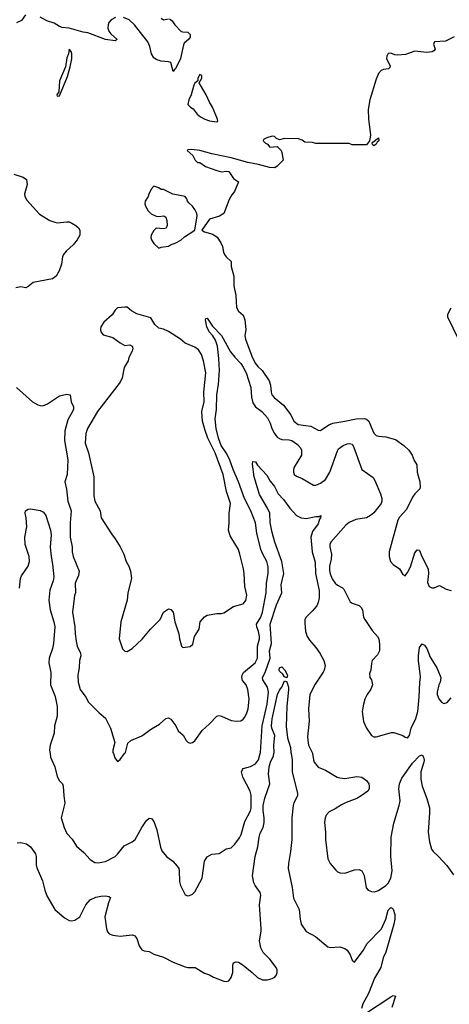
# Model space of a CAD drawing. Header units: inches. Extents: x 1473912 to 1647258, y 640388 to 773423.
# Tile 226 of 256: x 1495999 to 1499555, y 717926 to 726073. Entities that reach past the tile are written whole.
import ezdxf

# ---------------------------------------------------------------- set-up
doc = ezdxf.new("R2010")
doc.units = ezdxf.units.IN
doc.header["$MEASUREMENT"] = 0
doc.layers.add('B4791', color=7, linetype='Continuous')
doc.layers.add('B4792', color=7, linetype='Continuous')

msp = doc.modelspace()

# ---------------------------------------------------------------- linework, layer by layer
at = {"layer": 'B4791', "color": 5}
for points, elevation in [([(1495977.1, 719262.9), (1496010, 719265.5), (1496054.7, 719254.7), (1496088.7, 719228.7), (1496131.3, 719170), (1496135.9, 719150), (1496136.9, 719076.9), (1496142.6, 719050), (1496188.6, 718948.6), (1496206.2, 718870), (1496224.4, 718824.4), (1496289.1, 718709.1), (1496370, 718640.3), (1496410, 718618.4), (1496430, 718616.4), (1496456.9, 718623.1), (1496498.4, 718650), (1496546.9, 718750), (1496583, 718790), (1496630, 718812.7), (1496670, 718820.4), (1496710, 718824.9), (1496738, 718818), (1496750.8, 718810), (1496734.3, 718765.7), (1496705, 718650), (1496717.7, 718550), (1496726.1, 718526.1), (1496739.1, 718510), (1496770, 718498), (1496829.7, 718490.3), (1496930, 718501.6), (1496939, 718499), (1496952.3, 718492.3), (1496968, 718470), (1496987, 718410), (1497010, 718378), (1497030, 718368.2), (1497070, 718362), (1497110, 718340.5), (1497190, 718316.3), (1497270, 718274.9), (1497370, 718236.3), (1497390.6, 718230.6), (1497452, 718230), (1497530, 718184.9), (1497570, 718170.7), (1497604.7, 718150), (1497690, 718116.3), (1497710, 718113.4), (1497730, 718120.5), (1497750, 718146.8), (1497763, 718190), (1497764.5, 718250), (1497769.3, 718270), (1497790, 718278.8), (1497810, 718274.8), (1497850, 718250.6), (1497922.8, 718190), (1497966.6, 718146.6), (1498010, 718127.7), (1498050, 718128), (1498090, 718139.3), (1498110, 718150.7), (1498124.5, 718170), (1498131.6, 718190), (1498131.2, 718210), (1498122.7, 718230), (1498070, 718300.3), (1498014.5, 718354.5), (1497994.2, 718394.2), (1497984.2, 718450), (1497999.4, 718530), (1497999, 718550), (1497984.9, 718750), (1497995.4, 718830), (1497990, 718850.5), (1497947.7, 718907.7), (1497936.8, 718930), (1497926, 718990), (1497947.8, 719150), (1497971.2, 719230), (1497980.5, 719310), (1497990, 719341), (1498013.4, 719390), (1498022.8, 719430), (1498022.8, 719470), (1498013.7, 719530), (1498014.6, 719570), (1498028.1, 719631.9), (1498070.5, 719750), (1498059.9, 719830), (1498063.7, 719890), (1498074.4, 719930), (1498099.1, 719980.9), (1498103.9, 720000)], 720), ([(1496250.2, 720000), (1496254, 719970), (1496290.3, 719890.3), (1496310, 719811), (1496330, 719776.3), (1496353, 719750), (1496360.4, 719730), (1496363.7, 719650), (1496372.4, 719590), (1496343, 719470), (1496366.8, 719390), (1496390, 719338), (1496433.7, 719293.7), (1496470, 719234.8), (1496530, 719182.8), (1496583.1, 719123.1), (1496620.7, 719100.7), (1496650, 719096.4), (1496710, 719108.9), (1496790, 719150.3), (1496810, 719167.6), (1496863.8, 719236.2), (1496930.5, 719269.5), (1496955.4, 719290), (1497009.6, 719390), (1497050, 719446), (1497070, 719466), (1497090, 719464.7), (1497110, 719438), (1497135.3, 719370), (1497166, 719226), (1497176.7, 719196.7), (1497214.9, 719150), (1497268.2, 719110), (1497303.8, 719070), (1497315.5, 719050), (1497320.5, 719030), (1497323.4, 718943.4), (1497330.7, 718910), (1497370, 718831.3), (1497390, 718824.7), (1497405.4, 718825.4), (1497430, 718836), (1497450, 718858), (1497509.6, 718970.4), (1497529.6, 719110.4), (1497550, 719146), (1497590, 719167.3), (1497650, 719174.8), (1497707.2, 719212.8), (1497750, 719221), (1497779.3, 719250), (1497817.7, 719302.3), (1497832.3, 719330), (1497862.5, 719437.5), (1497910, 719526), (1497914.8, 719550), (1497916.1, 719610), (1497915.1, 719655.1), (1497906.6, 719690), (1497846.2, 719806.2), (1497835.8, 719850), (1497842.4, 719870), (1497850, 719877), (1497910, 719892.7), (1497950, 719916), (1497975, 719950), (1497990.3, 720000)], 740), ([(1496774.8, 720000), (1496786.4, 719966.4), (1496810, 719934), (1496830, 719952), (1496867.5, 720000)], 760), ([(1498245.8, 720000), (1498255.9, 719950), (1498255.3, 719850), (1498299.7, 719670), (1498299.7, 719650), (1498267.8, 719592.2), (1498262.3, 719570), (1498252.5, 719470), (1498251.8, 719290), (1498241.8, 719190), (1498223.2, 719090), (1498222.2, 719050), (1498253.5, 718893.5), (1498265, 718805), (1498311.5, 718711.5), (1498320.2, 718630), (1498329.3, 718589.3), (1498369.3, 718529.3), (1498447.1, 718487.1), (1498550, 718401.6), (1498570, 718394.9), (1498650, 718400.5), (1498690, 718387.3), (1498710, 718374.8), (1498735.6, 718335.6), (1498750.7, 718290.7), (1498770, 718276), (1498842, 718370), (1498874.7, 718430), (1498993.7, 718550), (1499029.8, 718630), (1499050, 718706), (1499070, 718726.8), (1499082, 718722), (1499090, 718712), (1499103.6, 718670), (1499104.2, 718630), (1499096.5, 718590), (1499030, 718357.2), (1499008.9, 718310), (1498987.4, 718230), (1498937.2, 718142.8), (1498885.2, 718014.8), (1498840.9, 717930), (1498827.2, 717890)], 720), ([(1498423.8, 720000), (1498430.3, 719950), (1498437.4, 719930), (1498470, 719888.2), (1498530, 719863), (1498626.3, 719806.3), (1498650, 719799.5), (1498690, 719794), (1498790.5, 719810.5), (1498830, 719804.9), (1498870, 719778.8), (1498890.3, 719750.3), (1498893.4, 719730), (1498893, 719710), (1498880.7, 719690), (1498826.8, 719650), (1498790, 719629.7), (1498703, 719597), (1498662.9, 719577.1), (1498610, 719542.7), (1498561.7, 719518.3), (1498536.3, 719490), (1498528.2, 719470), (1498521.6, 719430), (1498530.5, 719350), (1498530.6, 719289.4), (1498550.5, 719130.5), (1498570, 719091.3), (1498615.2, 719035.2), (1498630, 719022.8), (1498653.2, 719013.2), (1498690, 719010.7), (1498770, 719039.1), (1498810, 719040.7), (1498830, 719031), (1498850.5, 718990.5), (1498868.4, 718890), (1498884.9, 718870), (1498910, 718858.4), (1498936.1, 718856.1), (1498970, 718866.9), (1499030, 718909.2), (1499050, 718929.1), (1499071.8, 718970), (1499081.4, 719030), (1499070.4, 719150), (1499075.3, 719310), (1499095.6, 719424.4), (1499140.7, 719570), (1499148.2, 719610), (1499137.7, 719710), (1499143.1, 719750), (1499163.7, 719796.3), (1499250, 719920.3), (1499310, 719982), (1499330, 719990.7), (1499343, 719970), (1499346.2, 719946.2), (1499344.9, 719930), (1499319.7, 719850), (1499319.7, 719790), (1499331, 719730), (1499369.2, 719630), (1499391.1, 719551.1), (1499392.4, 719510), (1499380.3, 719350), (1499390.4, 719270.4), (1499407.7, 719210), (1499420.5, 719190), (1499464.9, 719150), (1499535.1, 719075.1), (1499590, 718996)], 740), ([(1498870, 717856.3), (1499070, 717988), (1499090, 717998.8), (1499110, 717994), (1499079, 717901)], 720)]:
    msp.add_lwpolyline(points, dxfattribs=dict(at, elevation=elevation))
at = {"layer": 'B4792', "color": 5}
for points, elevation in [([(1496046.6, 726113.4), (1496014.9, 726065.1), (1495972.4, 726047.6)], 760), ([(1496791.8, 726090), (1496757.5, 726070), (1496738.4, 726050), (1496731.1, 726030), (1496730, 726002), (1496736.9, 725976.9), (1496754.7, 725954.7), (1496806, 725910), (1496790, 725897.2), (1496709.6, 725910), (1496563.8, 725963.8), (1496525.6, 725970), (1496410, 726002.6), (1496350, 726009.2), (1496330, 726016.5), (1496284.6, 726044.6), (1496224.3, 726064.3), (1496170, 726094.8)], 760), ([(1497238.8, 726078.8), (1497262, 726062), (1497284.7, 726030), (1497336, 725976), (1497350.9, 725970.9), (1497390, 725970.6), (1497411.2, 725951.2), (1497410, 725926.9), (1497396.9, 725910), (1497360.7, 725879.2), (1497354.8, 725865.2), (1497330, 725751.1), (1497290, 725665.6), (1497280.5, 725659.5), (1497270, 725642.7), (1497250, 725717.2), (1497230, 725723.7), (1497170, 725729.4), (1497130, 725742.7), (1497110, 725756), (1497089.7, 725789.7), (1497077.7, 725850), (1497059, 725890), (1496948.9, 726030), (1496906.3, 726070), (1496857.2, 726090)], 760), ([(1497170, 726084), (1497190, 726070.8), (1497230, 726081)], 760), ([(1499596, 725930), (1499524.1, 725895.9), (1499432, 725888), (1499424.7, 725870), (1499438, 725830), (1499426.4, 725813.6), (1499414, 725806), (1499370, 725800.9), (1499270, 725811.6), (1499194.1, 725785.9), (1499130, 725779.8), (1499103.1, 725783.1), (1499070, 725795.6), (1499050, 725791.5), (1499039.3, 725770), (1499036.3, 725750), (1499066.8, 725690), (1499062.8, 725677.2), (1499053.2, 725666.8), (1499010, 725660.7), (1498990, 725651.5), (1498970, 725627.3), (1498950, 725581.2), (1498898, 725410), (1498884, 725330), (1498887.3, 725252.7), (1498902, 725118), (1498894, 725070), (1498870, 725038), (1498750, 725038), (1498727.3, 725047.3), (1498710, 725048), (1498450, 725048.7), (1498423.6, 725056.4), (1498360.4, 725060.4), (1498336.4, 725076.4), (1498307.3, 725087.3), (1498191.6, 725088.4), (1498150, 725078), (1498126, 725090), (1498107.3, 725107.3), (1498090, 725108), (1498043.6, 725096.4), (1498018, 725082), (1498014, 725070), (1498034, 725050), (1498050, 725042), (1498070, 725018), (1498130, 725024.7), (1498164.7, 724990), (1498170, 724974), (1498181, 724910), (1498130, 724859.3), (1498110, 724847.3), (1498068, 724850), (1497974.7, 724874.7), (1497888.7, 724890), (1497750, 724929.7), (1497590, 724962.4), (1497490.7, 724989.3), (1497422.5, 724997.5), (1497390, 724995.3), (1497384.7, 724990), (1497432, 724950), (1497451.1, 724911.1), (1497470, 724892), (1497490, 724891.3), (1497538, 724858), (1497630, 724824.9), (1497670, 724814.4), (1497710, 724819.5), (1497730, 724816.4), (1497770, 724758.8), (1497811, 724731), (1497778, 724650), (1497755.8, 724624.2), (1497734.2, 724585.8), (1497690, 724468.7), (1497653.7, 724446.3), (1497570, 724422), (1497506, 724330), (1497530, 724317.3), (1497598.5, 724298.5), (1497633.4, 724273.4), (1497665.5, 724225.5), (1497676.9, 724196.9), (1497684.9, 724150), (1497694, 724130), (1497707.3, 724110), (1497750, 724071.3), (1497748.4, 724030), (1497771.2, 723951.2), (1497772.4, 723870), (1497789.1, 723790), (1497793.4, 723690), (1497810, 723661.6), (1497848.9, 723628.9), (1497864.2, 723590), (1497870.8, 723510), (1497863.6, 723456.4), (1497869.6, 723430), (1497920.3, 723290), (1497947.6, 723230), (1497970, 723202.5), (1498005.9, 723170), (1498064, 723084), (1498076.1, 723050), (1498081.5, 722990), (1498087.7, 722967.7), (1498105.9, 722945.9), (1498183.8, 722883.8), (1498243.7, 722803.7), (1498269.1, 722750), (1498304.6, 722724.6), (1498410, 722710.2), (1498470, 722675.2), (1498490, 722674), (1498559.1, 722720.9), (1498590, 722734.3), (1498690, 722749.5), (1498785.2, 722770), (1498853.4, 722773.4), (1498870, 722768), (1498889.5, 722749.5), (1498921.1, 722670), (1498931.5, 722651.5), (1498950, 722632.7), (1498970, 722625.8), (1499030, 722620.2), (1499110, 722599.6), (1499177.6, 722550), (1499221.3, 722510), (1499248.4, 722470), (1499265.1, 722425.1), (1499287.7, 722390), (1499290.4, 722330), (1499312.4, 722250), (1499314.9, 722205.1), (1499310.4, 722189.6), (1499270, 722149.2), (1499250, 722121.2), (1499200, 722020), (1499143.7, 721956.3), (1499128.5, 721931.5), (1499058.4, 721670), (1499056.3, 721630), (1499067.3, 721590), (1499090, 721564.7), (1499142, 721530), (1499170, 721482), (1499190, 721472), (1499210, 721498), (1499234.5, 721545.5), (1499270, 721661), (1499290, 721686), (1499304.7, 721684.7), (1499310, 721682), (1499328.2, 721630), (1499379.5, 721530), (1499383.7, 721490), (1499374.9, 721414.9), (1499390, 721384), (1499410, 721370.7), (1499429.3, 721370.7), (1499474, 721390), (1499530, 721362), (1499570, 721351)], 780), ([(1495950, 724795.8), (1496028.5, 724768.5), (1496054.8, 724750), (1496060.4, 724710), (1496039.3, 724630), (1496041.6, 724610), (1496059.2, 724579.2), (1496163.7, 724463.7), (1496250, 724412.4), (1496290, 724396.4), (1496310, 724392.7), (1496390, 724400.7), (1496410, 724398.8), (1496432, 724390), (1496464.7, 724370), (1496484.7, 724350), (1496496, 724330), (1496496, 724290), (1496476, 724250), (1496442.8, 724210), (1496383.4, 724156.6), (1496362.8, 724130), (1496353.4, 724110), (1496344.9, 724050), (1496326.6, 723993.4), (1496300.7, 723950), (1496270, 723927.3), (1496110, 723899.5), (1496070, 723864), (1496050, 723854), (1496010, 723861.2), (1495966.4, 723853.6)], 760), ([(1499630.5, 723430), (1499542.4, 723610), (1499544, 723636), (1499571.8, 723688.3)], 780), ([(1496867.5, 720000), (1496875.3, 720010), (1496894.6, 720085.4), (1496918, 720110), (1497010, 720147.3), (1497090, 720206), (1497156.3, 720243.7), (1497210, 720290.6), (1497230, 720296.3), (1497250, 720286), (1497290.7, 720230), (1497310.8, 720190), (1497352.7, 720152.7), (1497376, 720110), (1497390, 720096), (1497410, 720086), (1497430, 720091), (1497450, 720106), (1497510, 720190.8), (1497570, 720246), (1497630, 720310.6), (1497650, 720316.3), (1497669.3, 720310.7), (1497750, 720274.9), (1497790, 720268.7), (1497830, 720272.2), (1497850, 720284.9), (1497860.6, 720299.4), (1497876.4, 720330), (1497890, 720371.3), (1497899.7, 720450), (1497888.3, 720530), (1497874.3, 720570), (1497844.6, 720604.6), (1497836.8, 720630), (1497840.3, 720650), (1497850.8, 720670), (1497948.6, 720750), (1497968.2, 720790), (1497968.4, 720890), (1497982.9, 720950), (1497983.7, 720970), (1497976.3, 721010), (1497961.6, 721050), (1497960.7, 721070), (1497994.2, 721130), (1498010, 721170.5), (1498040.2, 721330), (1498042.9, 721410), (1498057.1, 721490), (1498055, 721545), (1498043.7, 721590), (1498011.1, 721650), (1497996.4, 721690), (1497963.2, 721823.2), (1497949.9, 721909.9), (1497912.8, 722010), (1497860.4, 722110), (1497811.7, 722250), (1497765, 722350), (1497736.9, 722436.9), (1497709.4, 722490), (1497667.3, 722550), (1497645.2, 722610), (1497624.4, 722690), (1497616.6, 722770), (1497628.3, 722848.3), (1497630.5, 722970), (1497644, 723056), (1497653, 723170), (1497647.6, 723270), (1497636.5, 723370), (1497619.9, 723419.9), (1497597.1, 723457.1), (1497566.8, 723490), (1497547.3, 723532.7), (1497537.2, 723590), (1497540.9, 723599.1), (1497550, 723602.8), (1497595.9, 723535.9), (1497670, 723460.4), (1497744.3, 723324.3), (1497780, 723280), (1497830, 723228.7), (1497850, 723197.6), (1497874.2, 723150), (1497912.2, 723030), (1497918, 722950), (1497930, 722902), (1497950.1, 722870.1), (1498004.2, 722830), (1498050, 722777.1), (1498073.3, 722733.3), (1498086.7, 722690), (1498107.5, 722647.5), (1498130, 722619.6), (1498150, 722607.1), (1498170, 722599.7), (1498230, 722596.5), (1498250.9, 722590.9), (1498299, 722559), (1498322.8, 722530), (1498332.6, 722510), (1498331.4, 722470), (1498272.3, 722370), (1498265.4, 722350), (1498265.2, 722330), (1498272, 722310), (1498290, 722294.6), (1498337, 722277), (1498430, 722222.4), (1498450, 722220.4), (1498490, 722237), (1498530, 722268.5), (1498567.1, 722330), (1498630, 722506), (1498639.4, 722520.6), (1498676, 722550), (1498710, 722563.7), (1498730, 722566.4), (1498750, 722559.3), (1498762, 722542), (1498830.5, 722350.5), (1498924.8, 722284.8), (1498940, 722260), (1498984.7, 722150), (1498996.5, 722110), (1498997.6, 722090), (1498991.3, 722070), (1498930, 721991.6), (1498904, 721970), (1498870, 721952.2), (1498781.5, 721938.5), (1498726.8, 721913.2), (1498698.4, 721890), (1498574, 721750), (1498565.5, 721730), (1498566.4, 721710), (1498581.2, 721650), (1498578.6, 721610), (1498564.1, 721550), (1498564.7, 721515.3), (1498570, 721488.4), (1498586.6, 721446.6), (1498610.8, 721410.8), (1498630, 721394.9), (1498672.6, 721372.6), (1498682.2, 721362.2), (1498735.6, 721255.6), (1498750, 721245.5), (1498810, 721224.4), (1498826, 721210), (1498836, 721190), (1498845.7, 721130), (1498854.9, 721110), (1498917.6, 721017.6), (1498960.7, 720970), (1498970.7, 720950), (1498978, 720902), (1498978.8, 720850), (1498962, 720818), (1498918, 720770), (1498910.4, 720749.6), (1498906.4, 720690), (1498895.6, 720664.4), (1498897.6, 720630), (1498910.4, 720610), (1498919.3, 720570), (1498905.3, 720534.7), (1498875.5, 720490), (1498857.1, 720450), (1498844.4, 720410), (1498834.9, 720350), (1498845.5, 720265.5), (1498870.6, 720210), (1498910, 720151.3), (1498930, 720138.8), (1498950, 720139.1), (1499075.9, 720175.9), (1499095.5, 720175.5), (1499170, 720150.7), (1499190, 720136), (1499210, 720130.8), (1499226, 720150), (1499239.7, 720210), (1499279.1, 720290), (1499294.7, 720350), (1499307.1, 720470), (1499310.5, 720589.5), (1499316.1, 720636.1), (1499300.3, 720770), (1499300.3, 720810), (1499310, 720878), (1499330, 720907.3), (1499350, 720896.3), (1499368.2, 720870), (1499397.1, 720797.1), (1499451.5, 720710), (1499484.9, 720630), (1499480.3, 720590), (1499469.2, 720570), (1499455, 720510), (1499455.9, 720490), (1499470, 720452.4), (1499490, 720426.3), (1499510, 720414.6), (1499537.3, 720422.7), (1499570, 720461)], 760), ([(1495973, 723030), (1496106.4, 722910), (1496150, 722885.3), (1496170, 722880.3), (1496190, 722878.7), (1496230, 722893.7), (1496330, 722961.6), (1496390, 722974.9), (1496416, 722970), (1496426, 722910), (1496444.4, 722870), (1496444.2, 722850), (1496436.9, 722830), (1496396.8, 722763.2), (1496372.5, 722670), (1496369.4, 722590), (1496398.7, 722430), (1496390.9, 722310), (1496373.4, 722250), (1496387, 722187), (1496399, 722090), (1496425, 722010), (1496415.9, 721910), (1496418, 721790), (1496432.9, 721710), (1496433.1, 721670), (1496441.5, 721630), (1496490.4, 721510), (1496485.9, 721474.1), (1496458, 721410), (1496460.5, 721330), (1496452.5, 721307.5), (1496435.8, 721170), (1496455.6, 721050), (1496457.6, 720990), (1496466.4, 720930), (1496474.9, 720890), (1496502.4, 720830), (1496504.4, 720810), (1496494.9, 720770), (1496492.7, 720710), (1496479.3, 720650), (1496483.8, 720590), (1496500.5, 720530), (1496548.1, 720468.1), (1496570, 720426), (1496657.5, 720337.5), (1496710, 720294.8), (1496752.1, 720212.1), (1496786.8, 720093.2), (1496771, 720030), (1496771.3, 720010), (1496774.8, 720000)], 760), ([(1497990.3, 720000), (1497993.3, 720010), (1498007.1, 720230), (1498048.6, 720410), (1498060.1, 720510), (1498051.7, 720550), (1498012.1, 720610), (1498007.8, 720630), (1498030, 720671.3), (1498072.1, 720790), (1498066.6, 720850), (1498083.1, 720910), (1498072.7, 721070), (1498124.8, 721230), (1498168, 721330), (1498164.4, 721395.6), (1498184.4, 721490), (1498170.5, 721590), (1498110, 721749.4), (1498088.6, 721830), (1498073.4, 721913.4), (1498069.2, 721990), (1498050.3, 722030.3), (1497984, 722144), (1497939.4, 722290), (1497926.1, 722393.9), (1497930, 722416), (1497950, 722415.5), (1497966.6, 722386.6), (1498043.8, 722303.8), (1498073.1, 722253.1), (1498108.8, 722210), (1498139.5, 722150), (1498182.6, 722102.6), (1498234.4, 722030), (1498290.3, 721970.3), (1498330, 721950.4), (1498370, 721944.2), (1498450, 721962.3), (1498477, 721963), (1498492, 721970), (1498490.5, 721950.5), (1498481.3, 721938.7), (1498470, 721902.4), (1498422.9, 721837.1), (1498409.1, 721790), (1498418.9, 721670), (1498443.8, 721583.8), (1498447.9, 721490), (1498478.2, 721350), (1498478.4, 721290), (1498470.2, 721249.8), (1498458.2, 721221.8), (1498421.4, 721178.6), (1498370.3, 721130), (1498360.2, 721110), (1498358.4, 721081.6), (1498365, 721010), (1498378.8, 720970), (1498398, 720938), (1498450, 720878.9), (1498484.7, 720830), (1498517.3, 720770), (1498526.7, 720730), (1498518.6, 720690), (1498510, 720673.6), (1498445.9, 720574.1), (1498399.6, 720490), (1498389, 720370), (1498394.4, 720270), (1498382, 720138), (1498386.5, 720090), (1498390.4, 720070), (1498423.4, 720003.4), (1498423.8, 720000)], 740), ([(1495996.6, 721370), (1496006.5, 721450), (1496014.3, 721470), (1496068.7, 721550), (1496080.6, 721590), (1496077.5, 721630), (1496044.4, 721730), (1496042.3, 721790), (1496057.1, 721877.1), (1496052.1, 721950), (1496044.2, 721990), (1496047.4, 722010), (1496070, 722023.1), (1496090, 722024.6), (1496170, 722012.3), (1496197.7, 721997.7), (1496216.5, 721970), (1496253.6, 721850), (1496259.1, 721810), (1496250.9, 721709.1), (1496259, 721630), (1496272.2, 721567.8), (1496282.6, 721462.6), (1496277.4, 721430), (1496247.4, 721352.6), (1496241.5, 721270), (1496252.8, 721190), (1496283.2, 721090), (1496289.3, 721049.3), (1496278.7, 720910), (1496270, 720869.5), (1496243.5, 720790), (1496241.1, 720750), (1496256.1, 720670), (1496252.9, 720570), (1496294, 720474), (1496310.2, 720389.8), (1496308.3, 720310), (1496286, 720230), (1496283.8, 720170), (1496250.4, 720070), (1496246.4, 720030), (1496250.2, 720000)], 740), ([(1498103.9, 720000), (1498106.4, 720010), (1498102.7, 720070), (1498111.6, 720150), (1498086.8, 720210), (1498083.2, 720230), (1498090, 720286.8), (1498132, 720490), (1498150, 720526), (1498170, 720551.3), (1498190, 720602), (1498210, 720594), (1498223.8, 720550), (1498225.5, 720530), (1498210.3, 720390), (1498205.2, 720225.2), (1498216.9, 720130), (1498241.1, 720050), (1498243.8, 720010), (1498245.8, 720000)], 720)]:
    msp.add_lwpolyline(points, dxfattribs=dict(at, elevation=elevation))
for points, elevation in [([(1496410, 725829.2), (1496402.3, 725790), (1496390, 725758), (1496377.3, 725682.7), (1496330, 725566.6), (1496323.2, 725476.8), (1496306.4, 725450), (1496310, 725440.5), (1496330, 725442), (1496396.3, 725603.7), (1496417.3, 725682.7), (1496429.7, 725750), (1496430.7, 725790), (1496426, 725810)], 780), ([(1497490, 725618), (1497474, 725590), (1497474, 725566), (1497450, 725546), (1497442, 725530), (1497418, 725450), (1497398, 725410), (1497392, 725370), (1497412, 725350), (1497436.3, 725336.3), (1497467.7, 725290), (1497496, 725270), (1497531, 725250), (1497570, 725235.5), (1497630, 725227.3), (1497638, 725230), (1497635.3, 725250), (1497595.3, 725350), (1497569.1, 725389.1), (1497542, 725450), (1497486, 725550), (1497506, 725590), (1497506, 725610)], 780), ([(1498930, 725028.7), (1498920.4, 725040.4), (1498918, 725050), (1498922, 725058), (1498970, 725094), (1498971.3, 725070), (1498959.6, 725060.4), (1498950, 725042)], 780), ([(1497110, 724694), (1497088.5, 724671.5), (1497067.7, 724630), (1497064, 724610), (1497039.1, 724570), (1497035.5, 724550), (1497039.3, 724530), (1497063.1, 724490), (1497087.2, 724467.2), (1497130, 724446.4), (1497150, 724443.8), (1497192, 724450), (1497210, 724438), (1497218, 724410), (1497220.5, 724370), (1497213, 724347), (1497190, 724342), (1497130, 724348.7), (1497110, 724328.7), (1497087.7, 724290), (1497084.9, 724270), (1497090.7, 724250), (1497110, 724221), (1497150, 724182), (1497169, 724191), (1497230, 724198), (1497248, 724210), (1497292.9, 724227.1), (1497332.5, 724247.5), (1497363.2, 724276.8), (1497449.2, 724330), (1497467.3, 724450), (1497464.5, 724470), (1497450, 724502), (1497429.4, 724529.4), (1497398, 724558), (1497389.2, 724570), (1497384, 724590), (1497370, 724608.7), (1497266, 724630), (1497190, 724668.7), (1497170, 724668.7), (1497150, 724682)], 780), ([(1496890, 723694), (1496870, 723694), (1496810, 723689), (1496790.5, 723669.5), (1496766, 723630), (1496696, 723570), (1496671, 723530), (1496666.8, 723510), (1496671.3, 723490), (1496690, 723466), (1496770, 723442.8), (1496830, 723398.8), (1496870, 723378), (1496910, 723382), (1496930, 723372), (1496936, 723356), (1496931.1, 723331.1), (1496903.5, 723276.5), (1496897.3, 723250), (1496864.8, 723195.2), (1496847.2, 723110), (1496830, 723072.3), (1496643.7, 722830), (1496559.6, 722690), (1496546.3, 722650), (1496541.3, 722570), (1496569.1, 722489.1), (1496613.8, 722290), (1496612.6, 722132.6), (1496622.3, 722090), (1496664.9, 722010), (1496673.4, 721950), (1496758.3, 721818.3), (1496790, 721777.3), (1496830.4, 721710), (1496860.4, 721650), (1496881.6, 721590), (1496903, 721550), (1496917.3, 721510), (1496924.9, 721450), (1496895.5, 721330), (1496888.5, 721270), (1496835.3, 721090), (1496823.1, 720950), (1496850, 720866.8), (1496870, 720847.3), (1496890, 720844.9), (1496929.7, 720870.3), (1497013.1, 720946.9), (1497080.9, 721030), (1497161.2, 721110), (1497189.5, 721170.5), (1497230, 721198), (1497250, 721191.3), (1497270.7, 721170), (1497283, 721090), (1497315.5, 720990), (1497320.7, 720950), (1497338, 720890), (1497350, 720878), (1497410, 720886), (1497433.6, 720906.4), (1497445.2, 720970), (1497484.5, 721030), (1497492.7, 721090), (1497530, 721131.3), (1497550, 721144.7), (1497630, 721159.1), (1497670, 721159.1), (1497690, 721165.5), (1497770, 721217.6), (1497850, 721240.5), (1497872.3, 721267.7), (1497878.3, 721310), (1497861.8, 721381.8), (1497857.8, 721490), (1497851.9, 721530), (1497822.4, 721650), (1497810, 721689), (1497741, 721801), (1497726.6, 721850), (1497733.3, 721910), (1497732, 721990), (1497744.6, 722070), (1497710.6, 722170), (1497682.5, 722310), (1497618.2, 722490), (1497556.7, 722610), (1497533.5, 722673.5), (1497513.6, 722750), (1497508.3, 722830), (1497525.8, 722910), (1497523.9, 722990), (1497539.5, 723150), (1497519.8, 723250), (1497503.3, 723303.3), (1497480.5, 723340.5), (1497450, 723362), (1497370, 723397), (1497329.4, 723430), (1497230, 723493), (1497190, 723512.3), (1497150, 723521.2), (1497118, 723550), (1497085.6, 723605.6), (1496970, 723638.4), (1496924.2, 723664.2)], 780), ([(1498210, 720626), (1498190, 720635.3), (1498178.7, 720658.7), (1498150, 720682), (1498145.7, 720690), (1498150, 720710.5), (1498170, 720718), (1498193.4, 720690), (1498214.9, 720650)], 720)]:
    msp.add_lwpolyline(points, close=True, dxfattribs=dict(at, elevation=elevation))

doc.saveas('drawing.dxf')
